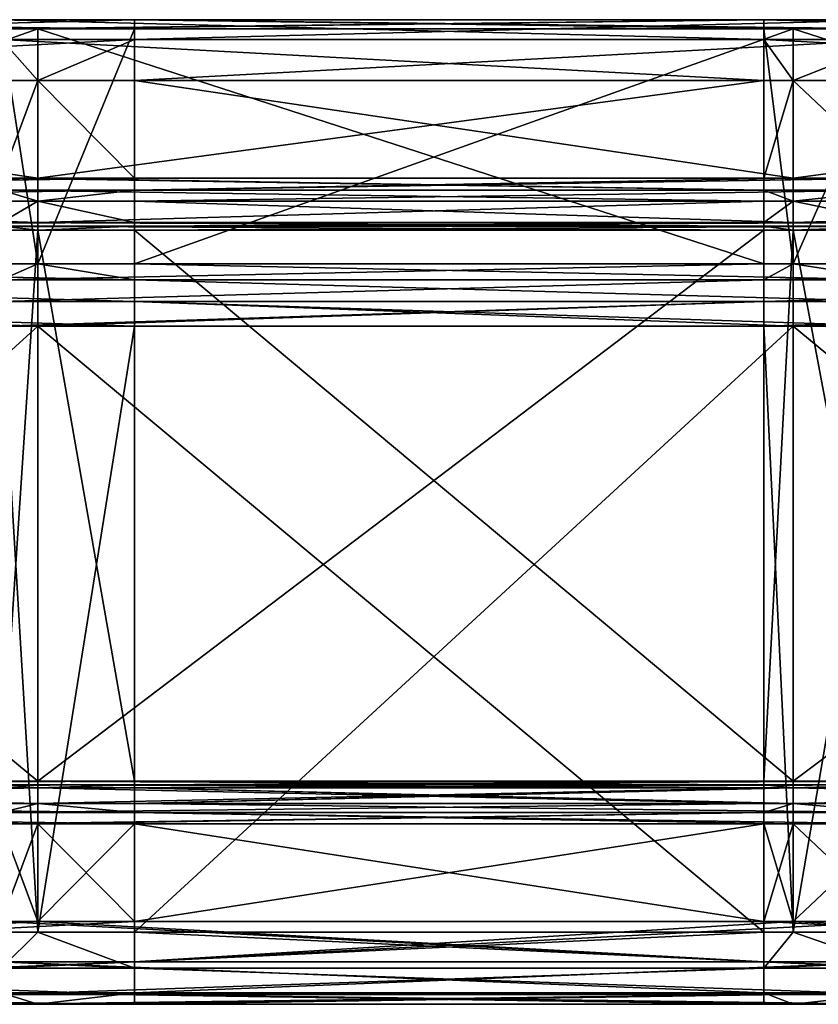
# Model space of a CAD drawing. Extents: x -1633 to 62, y -535 to 375.
# Tile 141 of 256: x -369 to -291, y -524 to -428. Entities that reach past the tile are written whole.
import ezdxf

# ---------------------------------------------------------------- set-up
doc = ezdxf.new("R2010")
doc.units = 0
doc.header["$LTSCALE"] = 33.374815
for name, color, linetype in [('376', 7, 'CONTINUOUS'), ('377', 7, 'CONTINUOUS'), ('378', 7, 'CONTINUOUS'), ('379', 7, 'CONTINUOUS'), ('380', 7, 'CONTINUOUS'), ('381', 7, 'CONTINUOUS'), ('382', 7, 'CONTINUOUS'), ('383', 7, 'CONTINUOUS'), ('384', 7, 'CONTINUOUS'), ('385', 7, 'CONTINUOUS'), ('386', 7, 'CONTINUOUS'), ('387', 7, 'CONTINUOUS'), ('388', 7, 'CONTINUOUS'), ('389', 7, 'CONTINUOUS'), ('390', 7, 'CONTINUOUS'), ('393', 7, 'CONTINUOUS'), ('394', 7, 'CONTINUOUS'), ('395', 7, 'CONTINUOUS'), ('396', 7, 'CONTINUOUS'), ('397', 7, 'CONTINUOUS'), ('398', 7, 'CONTINUOUS'), ('399', 7, 'CONTINUOUS'), ('400', 7, 'CONTINUOUS'), ('401', 7, 'CONTINUOUS'), ('402', 7, 'CONTINUOUS'), ('403', 7, 'CONTINUOUS'), ('404', 7, 'CONTINUOUS'), ('405', 7, 'CONTINUOUS'), ('406', 7, 'CONTINUOUS'), ('407', 7, 'CONTINUOUS')]:
    doc.layers.add(name, color=color, linetype=linetype)

msp = doc.modelspace()

# ---------------------------------------------------------------- linework, layer by layer
at = {"layer": '376', "color": 7, "linetype": 'CONTINUOUS'}
for points in [[(-370.782, -434.157, -218.527), (-367.222, -434.157, -218.527), (-370.782, -443.668, -219.957), (-370.782, -434.157, -218.527)], [(-370.782, -443.668, -219.957), (-367.222, -434.157, -218.527), (-367.222, -443.668, -219.957), (-370.782, -443.668, -219.957)], [(-367.222, -434.157, -218.527), (-296.611, -434.157, -218.527), (-367.222, -443.668, -219.957), (-367.222, -434.157, -218.527)], [(-367.222, -443.668, -219.957), (-296.611, -434.157, -218.527), (-296.611, -443.668, -219.957), (-367.222, -443.668, -219.957)], [(-296.611, -434.157, -218.527), (-293.778, -434.157, -218.527), (-296.611, -443.668, -219.957), (-296.611, -434.157, -218.527)], [(-296.611, -443.668, -219.957), (-293.778, -434.157, -218.527), (-293.778, -443.668, -219.957), (-296.611, -443.668, -219.957)], [(-293.778, -434.157, -218.527), (-222.44, -434.157, -218.527), (-293.778, -443.668, -219.957), (-293.778, -434.157, -218.527)], [(-293.778, -443.668, -219.957), (-222.44, -434.157, -218.527), (-222.44, -443.668, -219.957), (-293.778, -443.668, -219.957)], [(-367.222, -506.448, -229.396), (-370.782, -515.959, -230.825), (-432.018, -506.448, -229.396), (-367.222, -506.448, -229.396)], [(-367.222, -515.959, -230.825), (-370.782, -515.959, -230.825), (-367.222, -506.448, -229.396), (-367.222, -515.959, -230.825)], [(-296.611, -515.959, -230.825), (-367.222, -515.959, -230.825), (-357.847, -506.448, -229.396), (-296.611, -515.959, -230.825)], [(-357.847, -506.448, -229.396), (-367.222, -515.959, -230.825), (-367.222, -506.448, -229.396), (-357.847, -506.448, -229.396)], [(-293.778, -506.448, -229.396), (-296.611, -515.959, -230.825), (-357.847, -506.448, -229.396), (-293.778, -506.448, -229.396)], [(-293.778, -515.959, -230.825), (-296.611, -515.959, -230.825), (-293.778, -506.448, -229.396), (-293.778, -515.959, -230.825)], [(-222.44, -515.959, -230.825), (-293.778, -515.959, -230.825), (-283.676, -506.448, -229.396), (-222.44, -515.959, -230.825)], [(-283.676, -506.448, -229.396), (-293.778, -515.959, -230.825), (-293.778, -506.448, -229.396), (-283.676, -506.448, -229.396)]]:
    msp.add_3dface(points, dxfattribs=at)
at = {"layer": '377', "color": 7, "linetype": 'CONTINUOUS'}
for points in [[(-370.782, -452.001, -168.5), (-367.222, -452.001, -168.5), (-370.782, -429.136, -208.105), (-370.782, -452.001, -168.5)], [(-370.782, -429.136, -208.105), (-367.222, -452.001, -168.5), (-367.222, -429.136, -208.105), (-370.782, -429.136, -208.105)], [(-367.222, -452.001, -168.5), (-296.611, -452.001, -168.5), (-367.222, -429.136, -208.105), (-367.222, -452.001, -168.5)], [(-367.222, -429.136, -208.105), (-296.611, -452.001, -168.5), (-296.611, -429.136, -208.105), (-367.222, -429.136, -208.105)], [(-296.611, -452.001, -168.5), (-293.778, -452.001, -168.5), (-296.611, -429.136, -208.105), (-296.611, -452.001, -168.5)], [(-296.611, -429.136, -208.105), (-293.778, -452.001, -168.5), (-293.778, -429.136, -208.105), (-296.611, -429.136, -208.105)], [(-293.778, -452.001, -168.5), (-222.44, -452.001, -168.5), (-293.778, -429.136, -208.105), (-293.778, -452.001, -168.5)], [(-293.778, -429.136, -208.105), (-222.44, -452.001, -168.5), (-222.44, -429.136, -208.105), (-293.778, -429.136, -208.105)]]:
    msp.add_3dface(points, dxfattribs=at)
at = {"layer": '378', "color": 7, "linetype": 'CONTINUOUS'}
for points in [[(-370.782, -517, -165), (-367.222, -517, -165), (-370.782, -458.064, -165), (-370.782, -517, -165)], [(-370.782, -458.064, -165), (-367.222, -517, -165), (-367.222, -458.064, -165), (-370.782, -458.064, -165)], [(-367.222, -517, -165), (-296.611, -517, -165), (-367.222, -458.064, -165), (-367.222, -517, -165)], [(-367.222, -458.064, -165), (-296.611, -517, -165), (-296.611, -458.064, -165), (-367.222, -458.064, -165)], [(-296.611, -517, -165), (-293.778, -517, -165), (-296.611, -458.064, -165), (-296.611, -517, -165)], [(-296.611, -458.064, -165), (-293.778, -517, -165), (-293.778, -458.064, -165), (-296.611, -458.064, -165)], [(-293.778, -517, -165), (-222.44, -517, -165), (-293.778, -458.064, -165), (-293.778, -517, -165)], [(-293.778, -458.064, -165), (-222.44, -517, -165), (-222.44, -458.064, -165), (-293.778, -458.064, -165)]]:
    msp.add_3dface(points, dxfattribs=at)
at = {"layer": '379', "color": 7, "linetype": 'CONTINUOUS'}
for points in [[(-370.782, -524, -223.903), (-367.222, -524, -223.903), (-370.782, -524, -172), (-370.782, -524, -223.903)], [(-370.782, -524, -172), (-367.222, -524, -223.903), (-367.222, -524, -172), (-370.782, -524, -172)], [(-367.222, -524, -223.903), (-296.611, -524, -223.903), (-367.222, -524, -172), (-367.222, -524, -223.903)], [(-367.222, -524, -172), (-296.611, -524, -223.903), (-296.611, -524, -172), (-367.222, -524, -172)], [(-296.611, -524, -223.903), (-293.778, -524, -223.903), (-296.611, -524, -172), (-296.611, -524, -223.903)], [(-296.611, -524, -172), (-293.778, -524, -223.903), (-293.778, -524, -172), (-296.611, -524, -172)], [(-293.778, -524, -223.903), (-222.44, -524, -223.903), (-293.778, -524, -172), (-293.778, -524, -223.903)], [(-293.778, -524, -172), (-222.44, -524, -223.903), (-222.44, -524, -172), (-293.778, -524, -172)]]:
    msp.add_3dface(points, dxfattribs=at)
at = {"layer": '380', "color": 7, "linetype": 'CONTINUOUS'}
for points in [[(-367.222, -504.481, -228.211), (-432.018, -504.481, -228.211), (-367.222, -502.945, -226.131), (-367.222, -504.481, -228.211)], [(-367.222, -502.945, -226.131), (-432.018, -504.481, -228.211), (-370.782, -502.945, -226.131), (-367.222, -502.945, -226.131)], [(-357.847, -504.481, -228.211), (-367.222, -504.481, -228.211), (-296.611, -502.945, -226.131), (-357.847, -504.481, -228.211)], [(-296.611, -502.945, -226.131), (-367.222, -504.481, -228.211), (-367.222, -502.945, -226.131), (-296.611, -502.945, -226.131)], [(-293.778, -504.481, -228.211), (-357.847, -504.481, -228.211), (-293.778, -502.945, -226.131), (-293.778, -504.481, -228.211)], [(-293.778, -502.945, -226.131), (-357.847, -504.481, -228.211), (-296.611, -502.945, -226.131), (-293.778, -502.945, -226.131)], [(-283.676, -504.481, -228.211), (-293.778, -504.481, -228.211), (-222.44, -502.945, -226.131), (-283.676, -504.481, -228.211)], [(-222.44, -502.945, -226.131), (-293.778, -504.481, -228.211), (-293.778, -502.945, -226.131), (-222.44, -502.945, -226.131)]]:
    msp.add_3dface(points, dxfattribs=at)
at = {"layer": '381', "color": 7, "linetype": 'CONTINUOUS'}
for points in [[(-370.782, -445.897, -219.403), (-367.222, -445.897, -219.403), (-370.782, -447.977, -217.867), (-370.782, -445.897, -219.403)], [(-370.782, -447.977, -217.867), (-367.222, -445.897, -219.403), (-367.222, -447.977, -217.867), (-370.782, -447.977, -217.867)], [(-367.222, -445.897, -219.403), (-296.611, -445.897, -219.403), (-367.222, -447.977, -217.867), (-367.222, -445.897, -219.403)], [(-367.222, -447.977, -217.867), (-296.611, -445.897, -219.403), (-296.611, -447.977, -217.867), (-367.222, -447.977, -217.867)], [(-296.611, -445.897, -219.403), (-293.778, -445.897, -219.403), (-296.611, -447.977, -217.867), (-296.611, -445.897, -219.403)], [(-296.611, -447.977, -217.867), (-293.778, -445.897, -219.403), (-293.778, -447.977, -217.867), (-296.611, -447.977, -217.867)], [(-293.778, -445.897, -219.403), (-222.44, -445.897, -219.403), (-293.778, -447.977, -217.867), (-293.778, -445.897, -219.403)], [(-293.778, -447.977, -217.867), (-222.44, -445.897, -219.403), (-222.44, -447.977, -217.867), (-293.778, -447.977, -217.867)]]:
    msp.add_3dface(points, dxfattribs=at)
at = {"layer": '382', "color": 7, "linetype": 'CONTINUOUS'}
for points in [[(-370.782, -515.959, -230.825), (-367.222, -515.959, -230.825), (-296.611, -519.881, -230.283), (-370.782, -515.959, -230.825)], [(-370.782, -515.959, -230.825), (-296.611, -519.881, -230.283), (-370.782, -519.881, -230.283), (-370.782, -515.959, -230.825)], [(-367.222, -515.959, -230.825), (-296.611, -515.959, -230.825), (-296.611, -519.881, -230.283), (-367.222, -515.959, -230.825)], [(-296.611, -515.959, -230.825), (-293.778, -515.959, -230.825), (-222.44, -519.881, -230.283), (-296.611, -515.959, -230.825)], [(-296.611, -515.959, -230.825), (-222.44, -519.881, -230.283), (-296.611, -519.881, -230.283), (-296.611, -515.959, -230.825)], [(-293.778, -515.959, -230.825), (-222.44, -515.959, -230.825), (-222.44, -519.881, -230.283), (-293.778, -515.959, -230.825)], [(-296.611, -519.881, -230.283), (-296.611, -522.881, -227.7), (-370.782, -519.881, -230.283), (-296.611, -519.881, -230.283)], [(-370.782, -519.881, -230.283), (-296.611, -522.881, -227.7), (-370.782, -522.881, -227.7), (-370.782, -519.881, -230.283)], [(-222.44, -519.881, -230.283), (-222.44, -522.881, -227.7), (-296.611, -519.881, -230.283), (-222.44, -519.881, -230.283)], [(-296.611, -519.881, -230.283), (-222.44, -522.881, -227.7), (-296.611, -522.881, -227.7), (-296.611, -519.881, -230.283)], [(-296.611, -524, -223.903), (-367.222, -524, -223.903), (-370.782, -522.881, -227.7), (-296.611, -524, -223.903)], [(-296.611, -522.881, -227.7), (-296.611, -524, -223.903), (-370.782, -522.881, -227.7), (-296.611, -522.881, -227.7)], [(-367.222, -524, -223.903), (-370.782, -524, -223.903), (-370.782, -522.881, -227.7), (-367.222, -524, -223.903)], [(-222.44, -524, -223.903), (-293.778, -524, -223.903), (-296.611, -522.881, -227.7), (-222.44, -524, -223.903)], [(-222.44, -522.881, -227.7), (-222.44, -524, -223.903), (-296.611, -522.881, -227.7), (-222.44, -522.881, -227.7)], [(-293.778, -524, -223.903), (-296.611, -524, -223.903), (-296.611, -522.881, -227.7), (-293.778, -524, -223.903)]]:
    msp.add_3dface(points, dxfattribs=at)
at = {"layer": '383', "color": 7, "linetype": 'CONTINUOUS'}
for points in [[(-296.611, -517, -165), (-367.222, -517, -165), (-370.782, -520.5, -165.938), (-296.611, -517, -165)], [(-296.611, -520.5, -165.938), (-296.611, -517, -165), (-370.782, -520.5, -165.938), (-296.611, -520.5, -165.938)], [(-367.222, -517, -165), (-370.782, -517, -165), (-370.782, -520.5, -165.938), (-367.222, -517, -165)], [(-222.44, -517, -165), (-293.778, -517, -165), (-296.611, -520.5, -165.938), (-222.44, -517, -165)], [(-222.44, -520.5, -165.938), (-222.44, -517, -165), (-296.611, -520.5, -165.938), (-222.44, -520.5, -165.938)], [(-293.778, -517, -165), (-296.611, -517, -165), (-296.611, -520.5, -165.938), (-293.778, -517, -165)], [(-296.611, -523.062, -168.5), (-296.611, -520.5, -165.938), (-370.782, -523.062, -168.5), (-296.611, -523.062, -168.5)], [(-370.782, -523.062, -168.5), (-296.611, -520.5, -165.938), (-370.782, -520.5, -165.938), (-370.782, -523.062, -168.5)], [(-222.44, -523.062, -168.5), (-222.44, -520.5, -165.938), (-296.611, -523.062, -168.5), (-222.44, -523.062, -168.5)], [(-296.611, -523.062, -168.5), (-222.44, -520.5, -165.938), (-296.611, -520.5, -165.938), (-296.611, -523.062, -168.5)], [(-370.782, -524, -172), (-367.222, -524, -172), (-296.611, -523.062, -168.5), (-370.782, -524, -172)], [(-370.782, -524, -172), (-296.611, -523.062, -168.5), (-370.782, -523.062, -168.5), (-370.782, -524, -172)], [(-367.222, -524, -172), (-296.611, -524, -172), (-296.611, -523.062, -168.5), (-367.222, -524, -172)], [(-296.611, -524, -172), (-293.778, -524, -172), (-222.44, -523.062, -168.5), (-296.611, -524, -172)], [(-296.611, -524, -172), (-222.44, -523.062, -168.5), (-296.611, -523.062, -168.5), (-296.611, -524, -172)], [(-293.778, -524, -172), (-222.44, -524, -172), (-222.44, -523.062, -168.5), (-293.778, -524, -172)]]:
    msp.add_3dface(points, dxfattribs=at)
at = {"layer": '384', "color": 7, "linetype": 'CONTINUOUS'}
for points in [[(-370.782, -429.136, -208.105), (-367.222, -429.136, -208.105), (-296.611, -428.252, -212.476), (-370.782, -429.136, -208.105)], [(-370.782, -429.136, -208.105), (-296.611, -428.252, -212.476), (-370.782, -428.252, -212.476), (-370.782, -429.136, -208.105)], [(-296.611, -428.252, -212.476), (-296.611, -430.188, -216.494), (-370.782, -428.252, -212.476), (-296.611, -428.252, -212.476)], [(-370.782, -428.252, -212.476), (-296.611, -430.188, -216.494), (-370.782, -430.188, -216.494), (-370.782, -428.252, -212.476)], [(-367.222, -429.136, -208.105), (-296.611, -429.136, -208.105), (-296.611, -428.252, -212.476), (-367.222, -429.136, -208.105)], [(-296.611, -429.136, -208.105), (-293.778, -429.136, -208.105), (-222.44, -428.252, -212.476), (-296.611, -429.136, -208.105)], [(-296.611, -429.136, -208.105), (-222.44, -428.252, -212.476), (-296.611, -428.252, -212.476), (-296.611, -429.136, -208.105)], [(-222.44, -428.252, -212.476), (-222.44, -430.188, -216.494), (-296.611, -428.252, -212.476), (-222.44, -428.252, -212.476)], [(-296.611, -428.252, -212.476), (-222.44, -430.188, -216.494), (-296.611, -430.188, -216.494), (-296.611, -428.252, -212.476)], [(-293.778, -429.136, -208.105), (-222.44, -429.136, -208.105), (-222.44, -428.252, -212.476), (-293.778, -429.136, -208.105)], [(-296.611, -434.157, -218.527), (-367.222, -434.157, -218.527), (-370.782, -430.188, -216.494), (-296.611, -434.157, -218.527)], [(-296.611, -430.188, -216.494), (-296.611, -434.157, -218.527), (-370.782, -430.188, -216.494), (-296.611, -430.188, -216.494)], [(-367.222, -434.157, -218.527), (-370.782, -434.157, -218.527), (-370.782, -430.188, -216.494), (-367.222, -434.157, -218.527)], [(-222.44, -434.157, -218.527), (-293.778, -434.157, -218.527), (-296.611, -430.188, -216.494), (-222.44, -434.157, -218.527)], [(-222.44, -430.188, -216.494), (-222.44, -434.157, -218.527), (-296.611, -430.188, -216.494), (-222.44, -430.188, -216.494)], [(-293.778, -434.157, -218.527), (-296.611, -434.157, -218.527), (-296.611, -430.188, -216.494), (-293.778, -434.157, -218.527)]]:
    msp.add_3dface(points, dxfattribs=at)
at = {"layer": '385', "color": 7, "linetype": 'CONTINUOUS'}
for points in [[(-296.611, -452.001, -168.5), (-367.222, -452.001, -168.5), (-370.782, -453.564, -166.638), (-296.611, -452.001, -168.5)], [(-296.611, -453.564, -166.638), (-296.611, -452.001, -168.5), (-370.782, -453.564, -166.638), (-296.611, -453.564, -166.638)], [(-367.222, -452.001, -168.5), (-370.782, -452.001, -168.5), (-370.782, -453.564, -166.638), (-367.222, -452.001, -168.5)], [(-222.44, -452.001, -168.5), (-293.778, -452.001, -168.5), (-296.611, -453.564, -166.638), (-222.44, -452.001, -168.5)], [(-222.44, -453.564, -166.638), (-222.44, -452.001, -168.5), (-296.611, -453.564, -166.638), (-222.44, -453.564, -166.638)], [(-293.778, -452.001, -168.5), (-296.611, -452.001, -168.5), (-296.611, -453.564, -166.638), (-293.778, -452.001, -168.5)], [(-296.611, -455.67, -165.422), (-296.611, -453.564, -166.638), (-370.782, -455.67, -165.422), (-296.611, -455.67, -165.422)], [(-370.782, -455.67, -165.422), (-296.611, -453.564, -166.638), (-370.782, -453.564, -166.638), (-370.782, -455.67, -165.422)], [(-222.44, -455.67, -165.422), (-222.44, -453.564, -166.638), (-296.611, -455.67, -165.422), (-222.44, -455.67, -165.422)], [(-296.611, -455.67, -165.422), (-222.44, -453.564, -166.638), (-296.611, -453.564, -166.638), (-296.611, -455.67, -165.422)], [(-370.782, -458.064, -165), (-367.222, -458.064, -165), (-296.611, -455.67, -165.422), (-370.782, -458.064, -165)], [(-370.782, -458.064, -165), (-296.611, -455.67, -165.422), (-370.782, -455.67, -165.422), (-370.782, -458.064, -165)], [(-367.222, -458.064, -165), (-296.611, -458.064, -165), (-296.611, -455.67, -165.422), (-367.222, -458.064, -165)], [(-296.611, -458.064, -165), (-293.778, -458.064, -165), (-222.44, -455.67, -165.422), (-296.611, -458.064, -165)], [(-296.611, -458.064, -165), (-222.44, -455.67, -165.422), (-296.611, -455.67, -165.422), (-296.611, -458.064, -165)], [(-293.778, -458.064, -165), (-222.44, -458.064, -165), (-222.44, -455.67, -165.422), (-293.778, -458.064, -165)]]:
    msp.add_3dface(points, dxfattribs=at)
at = {"layer": '386', "color": 7, "linetype": 'CONTINUOUS'}
for points in [[(-432.018, -504.481, -228.211), (-367.222, -504.481, -228.211), (-357.847, -505.347, -228.999), (-432.018, -504.481, -228.211)], [(-432.018, -505.347, -228.999), (-432.018, -504.481, -228.211), (-357.847, -505.347, -228.999), (-432.018, -505.347, -228.999)], [(-367.222, -504.481, -228.211), (-357.847, -504.481, -228.211), (-357.847, -505.347, -228.999), (-367.222, -504.481, -228.211)], [(-357.847, -504.481, -228.211), (-293.778, -504.481, -228.211), (-283.676, -505.347, -228.999), (-357.847, -504.481, -228.211)], [(-357.847, -505.347, -228.999), (-357.847, -504.481, -228.211), (-283.676, -505.347, -228.999), (-357.847, -505.347, -228.999)], [(-293.778, -504.481, -228.211), (-283.676, -504.481, -228.211), (-283.676, -505.347, -228.999), (-293.778, -504.481, -228.211)], [(-357.847, -506.448, -229.396), (-367.222, -506.448, -229.396), (-432.018, -505.347, -228.999), (-357.847, -506.448, -229.396)], [(-357.847, -506.448, -229.396), (-432.018, -505.347, -228.999), (-357.847, -505.347, -228.999), (-357.847, -506.448, -229.396)], [(-367.222, -506.448, -229.396), (-432.018, -506.448, -229.396), (-432.018, -505.347, -228.999), (-367.222, -506.448, -229.396)], [(-283.676, -506.448, -229.396), (-293.778, -506.448, -229.396), (-357.847, -505.347, -228.999), (-283.676, -506.448, -229.396)], [(-283.676, -506.448, -229.396), (-357.847, -505.347, -228.999), (-283.676, -505.347, -228.999), (-283.676, -506.448, -229.396)], [(-293.778, -506.448, -229.396), (-357.847, -506.448, -229.396), (-357.847, -505.347, -228.999), (-293.778, -506.448, -229.396)]]:
    msp.add_3dface(points, dxfattribs=at)
at = {"layer": '387', "color": 7, "linetype": 'CONTINUOUS'}
for points in [[(-370.782, -443.668, -219.957), (-367.222, -443.668, -219.957), (-296.611, -444.838, -219.902), (-370.782, -443.668, -219.957)], [(-370.782, -443.668, -219.957), (-296.611, -444.838, -219.902), (-370.782, -444.838, -219.902), (-370.782, -443.668, -219.957)], [(-367.222, -443.668, -219.957), (-296.611, -443.668, -219.957), (-296.611, -444.838, -219.902), (-367.222, -443.668, -219.957)], [(-296.611, -443.668, -219.957), (-293.778, -443.668, -219.957), (-222.44, -444.838, -219.902), (-296.611, -443.668, -219.957)], [(-296.611, -443.668, -219.957), (-222.44, -444.838, -219.902), (-296.611, -444.838, -219.902), (-296.611, -443.668, -219.957)], [(-293.778, -443.668, -219.957), (-222.44, -443.668, -219.957), (-222.44, -444.838, -219.902), (-293.778, -443.668, -219.957)], [(-296.611, -445.897, -219.403), (-367.222, -445.897, -219.403), (-370.782, -444.838, -219.902), (-296.611, -445.897, -219.403)], [(-296.611, -444.838, -219.902), (-296.611, -445.897, -219.403), (-370.782, -444.838, -219.902), (-296.611, -444.838, -219.902)], [(-367.222, -445.897, -219.403), (-370.782, -445.897, -219.403), (-370.782, -444.838, -219.902), (-367.222, -445.897, -219.403)], [(-222.44, -445.897, -219.403), (-293.778, -445.897, -219.403), (-296.611, -444.838, -219.902), (-222.44, -445.897, -219.403)], [(-222.44, -444.838, -219.902), (-222.44, -445.897, -219.403), (-296.611, -444.838, -219.902), (-222.44, -444.838, -219.902)], [(-293.778, -445.897, -219.403), (-296.611, -445.897, -219.403), (-296.611, -444.838, -219.902), (-293.778, -445.897, -219.403)]]:
    msp.add_3dface(points, dxfattribs=at)
at = {"layer": '388', "color": 7, "linetype": 'CONTINUOUS'}
for points in [[(-370.782, -448.719, -217.683), (-367.222, -448.719, -217.683), (-370.782, -502.289, -225.737), (-370.782, -448.719, -217.683)], [(-370.782, -502.289, -225.737), (-367.222, -448.719, -217.683), (-367.222, -502.289, -225.737), (-370.782, -502.289, -225.737)], [(-367.222, -448.719, -217.683), (-296.611, -448.719, -217.683), (-367.222, -502.289, -225.737), (-367.222, -448.719, -217.683)], [(-367.222, -502.289, -225.737), (-296.611, -448.719, -217.683), (-296.611, -502.289, -225.737), (-367.222, -502.289, -225.737)], [(-296.611, -448.719, -217.683), (-293.778, -448.719, -217.683), (-296.611, -502.289, -225.737), (-296.611, -448.719, -217.683)], [(-296.611, -502.289, -225.737), (-293.778, -448.719, -217.683), (-293.778, -502.289, -225.737), (-296.611, -502.289, -225.737)], [(-293.778, -448.719, -217.683), (-222.44, -448.719, -217.683), (-293.778, -502.289, -225.737), (-293.778, -448.719, -217.683)], [(-293.778, -502.289, -225.737), (-222.44, -448.719, -217.683), (-222.44, -502.289, -225.737), (-293.778, -502.289, -225.737)]]:
    msp.add_3dface(points, dxfattribs=at)
at = {"layer": '389', "color": 7, "linetype": 'CONTINUOUS'}
for points in [[(-370.782, -502.289, -225.737), (-367.222, -502.289, -225.737), (-296.611, -502.656, -225.869), (-370.782, -502.289, -225.737)], [(-370.782, -502.289, -225.737), (-296.611, -502.656, -225.869), (-370.782, -502.656, -225.869), (-370.782, -502.289, -225.737)], [(-296.611, -502.945, -226.131), (-367.222, -502.945, -226.131), (-370.782, -502.656, -225.869), (-296.611, -502.945, -226.131)], [(-296.611, -502.656, -225.869), (-296.611, -502.945, -226.131), (-370.782, -502.656, -225.869), (-296.611, -502.656, -225.869)], [(-367.222, -502.945, -226.131), (-370.782, -502.945, -226.131), (-370.782, -502.656, -225.869), (-367.222, -502.945, -226.131)], [(-367.222, -502.289, -225.737), (-296.611, -502.289, -225.737), (-296.611, -502.656, -225.869), (-367.222, -502.289, -225.737)], [(-296.611, -502.289, -225.737), (-293.778, -502.289, -225.737), (-222.44, -502.656, -225.869), (-296.611, -502.289, -225.737)], [(-296.611, -502.289, -225.737), (-222.44, -502.656, -225.869), (-296.611, -502.656, -225.869), (-296.611, -502.289, -225.737)], [(-222.44, -502.945, -226.131), (-293.778, -502.945, -226.131), (-296.611, -502.656, -225.869), (-222.44, -502.945, -226.131)], [(-222.44, -502.656, -225.869), (-222.44, -502.945, -226.131), (-296.611, -502.656, -225.869), (-222.44, -502.656, -225.869)], [(-293.778, -502.945, -226.131), (-296.611, -502.945, -226.131), (-296.611, -502.656, -225.869), (-293.778, -502.945, -226.131)], [(-293.778, -502.289, -225.737), (-222.44, -502.289, -225.737), (-222.44, -502.656, -225.869), (-293.778, -502.289, -225.737)]]:
    msp.add_3dface(points, dxfattribs=at)
at = {"layer": '390', "color": 7, "linetype": 'CONTINUOUS'}
for points in [[(-370.782, -447.977, -217.867), (-367.222, -447.977, -217.867), (-296.611, -448.33, -217.701), (-370.782, -447.977, -217.867)], [(-370.782, -447.977, -217.867), (-296.611, -448.33, -217.701), (-370.782, -448.33, -217.701), (-370.782, -447.977, -217.867)], [(-367.222, -447.977, -217.867), (-296.611, -447.977, -217.867), (-296.611, -448.33, -217.701), (-367.222, -447.977, -217.867)], [(-296.611, -447.977, -217.867), (-293.778, -447.977, -217.867), (-222.44, -448.33, -217.701), (-296.611, -447.977, -217.867)], [(-296.611, -447.977, -217.867), (-222.44, -448.33, -217.701), (-296.611, -448.33, -217.701), (-296.611, -447.977, -217.867)], [(-293.778, -447.977, -217.867), (-222.44, -447.977, -217.867), (-222.44, -448.33, -217.701), (-293.778, -447.977, -217.867)], [(-296.611, -448.719, -217.683), (-367.222, -448.719, -217.683), (-370.782, -448.33, -217.701), (-296.611, -448.719, -217.683)], [(-296.611, -448.33, -217.701), (-296.611, -448.719, -217.683), (-370.782, -448.33, -217.701), (-296.611, -448.33, -217.701)], [(-367.222, -448.719, -217.683), (-370.782, -448.719, -217.683), (-370.782, -448.33, -217.701), (-367.222, -448.719, -217.683)], [(-222.44, -448.719, -217.683), (-293.778, -448.719, -217.683), (-296.611, -448.33, -217.701), (-222.44, -448.719, -217.683)], [(-222.44, -448.33, -217.701), (-222.44, -448.719, -217.683), (-296.611, -448.33, -217.701), (-222.44, -448.33, -217.701)], [(-293.778, -448.719, -217.683), (-296.611, -448.719, -217.683), (-296.611, -448.33, -217.701), (-293.778, -448.719, -217.683)]]:
    msp.add_3dface(points, dxfattribs=at)
at = {"layer": '393', "color": 7, "linetype": 'CONTINUOUS'}
for points in [[(-367.222, -434.157, 218.527), (-432.018, -434.157, 218.527), (-367.222, -443.668, 219.957), (-367.222, -434.157, 218.527)], [(-367.222, -443.668, 219.957), (-432.018, -434.157, 218.527), (-432.018, -443.668, 219.957), (-367.222, -443.668, 219.957)], [(-357.847, -434.157, 218.527), (-367.222, -434.157, 218.527), (-357.847, -443.668, 219.957), (-357.847, -434.157, 218.527)], [(-357.847, -443.668, 219.957), (-367.222, -434.157, 218.527), (-367.222, -443.668, 219.957), (-357.847, -443.668, 219.957)], [(-293.778, -434.157, 218.527), (-357.847, -434.157, 218.527), (-293.778, -443.668, 219.957), (-293.778, -434.157, 218.527)], [(-293.778, -443.668, 219.957), (-357.847, -434.157, 218.527), (-357.847, -443.668, 219.957), (-293.778, -443.668, 219.957)], [(-283.676, -434.157, 218.527), (-293.778, -434.157, 218.527), (-283.676, -443.668, 219.957), (-283.676, -434.157, 218.527)], [(-283.676, -443.668, 219.957), (-293.778, -434.157, 218.527), (-293.778, -443.668, 219.957), (-283.676, -443.668, 219.957)], [(-432.018, -515.959, 230.825), (-367.222, -515.959, 230.825), (-370.782, -506.448, 229.396), (-432.018, -515.959, 230.825)], [(-370.782, -506.448, 229.396), (-367.222, -515.959, 230.825), (-367.222, -506.448, 229.396), (-370.782, -506.448, 229.396)], [(-367.222, -515.959, 230.825), (-357.847, -515.959, 230.825), (-367.222, -506.448, 229.396), (-367.222, -515.959, 230.825)], [(-367.222, -506.448, 229.396), (-357.847, -515.959, 230.825), (-296.611, -506.448, 229.396), (-367.222, -506.448, 229.396)], [(-357.847, -515.959, 230.825), (-293.778, -515.959, 230.825), (-296.611, -506.448, 229.396), (-357.847, -515.959, 230.825)], [(-296.611, -506.448, 229.396), (-293.778, -515.959, 230.825), (-293.778, -506.448, 229.396), (-296.611, -506.448, 229.396)], [(-293.778, -515.959, 230.825), (-283.676, -515.959, 230.825), (-293.778, -506.448, 229.396), (-293.778, -515.959, 230.825)], [(-293.778, -506.448, 229.396), (-283.676, -515.959, 230.825), (-222.44, -506.448, 229.396), (-293.778, -506.448, 229.396)]]:
    msp.add_3dface(points, dxfattribs=at)
at = {"layer": '394', "color": 7, "linetype": 'CONTINUOUS'}
for points in [[(-367.222, -452.001, 168.5), (-432.018, -452.001, 168.5), (-367.222, -429.136, 208.105), (-367.222, -452.001, 168.5)], [(-367.222, -429.136, 208.105), (-432.018, -452.001, 168.5), (-432.018, -429.136, 208.105), (-367.222, -429.136, 208.105)], [(-357.847, -452.001, 168.5), (-367.222, -452.001, 168.5), (-357.847, -429.136, 208.105), (-357.847, -452.001, 168.5)], [(-357.847, -429.136, 208.105), (-367.222, -452.001, 168.5), (-367.222, -429.136, 208.105), (-357.847, -429.136, 208.105)], [(-293.778, -452.001, 168.5), (-357.847, -452.001, 168.5), (-293.778, -429.136, 208.105), (-293.778, -452.001, 168.5)], [(-293.778, -429.136, 208.105), (-357.847, -452.001, 168.5), (-357.847, -429.136, 208.105), (-293.778, -429.136, 208.105)], [(-283.676, -452.001, 168.5), (-293.778, -452.001, 168.5), (-283.676, -429.136, 208.105), (-283.676, -452.001, 168.5)], [(-283.676, -429.136, 208.105), (-293.778, -452.001, 168.5), (-293.778, -429.136, 208.105), (-283.676, -429.136, 208.105)]]:
    msp.add_3dface(points, dxfattribs=at)
at = {"layer": '395', "color": 7, "linetype": 'CONTINUOUS'}
for points in [[(-367.222, -517, 165), (-432.018, -517, 165), (-367.222, -458.064, 165), (-367.222, -517, 165)], [(-367.222, -458.064, 165), (-432.018, -517, 165), (-432.018, -458.064, 165), (-367.222, -458.064, 165)], [(-357.847, -517, 165), (-367.222, -517, 165), (-357.847, -458.064, 165), (-357.847, -517, 165)], [(-357.847, -458.064, 165), (-367.222, -517, 165), (-367.222, -458.064, 165), (-357.847, -458.064, 165)], [(-293.778, -517, 165), (-357.847, -517, 165), (-293.778, -458.064, 165), (-293.778, -517, 165)], [(-293.778, -458.064, 165), (-357.847, -517, 165), (-357.847, -458.064, 165), (-293.778, -458.064, 165)], [(-283.676, -517, 165), (-293.778, -517, 165), (-283.676, -458.064, 165), (-283.676, -517, 165)], [(-283.676, -458.064, 165), (-293.778, -517, 165), (-293.778, -458.064, 165), (-283.676, -458.064, 165)]]:
    msp.add_3dface(points, dxfattribs=at)
at = {"layer": '396', "color": 7, "linetype": 'CONTINUOUS'}
for points in [[(-367.222, -524, 223.903), (-432.018, -524, 223.903), (-367.222, -524, 172), (-367.222, -524, 223.903)], [(-367.222, -524, 172), (-432.018, -524, 223.903), (-432.018, -524, 172), (-367.222, -524, 172)], [(-357.847, -524, 223.903), (-367.222, -524, 223.903), (-357.847, -524, 172), (-357.847, -524, 223.903)], [(-357.847, -524, 172), (-367.222, -524, 223.903), (-367.222, -524, 172), (-357.847, -524, 172)], [(-293.778, -524, 223.903), (-357.847, -524, 223.903), (-293.778, -524, 172), (-293.778, -524, 223.903)], [(-293.778, -524, 172), (-357.847, -524, 223.903), (-357.847, -524, 172), (-293.778, -524, 172)], [(-283.676, -524, 223.903), (-293.778, -524, 223.903), (-283.676, -524, 172), (-283.676, -524, 223.903)], [(-283.676, -524, 172), (-293.778, -524, 223.903), (-293.778, -524, 172), (-283.676, -524, 172)]]:
    msp.add_3dface(points, dxfattribs=at)
at = {"layer": '397', "color": 7, "linetype": 'CONTINUOUS'}
for points in [[(-370.782, -504.481, 228.211), (-367.222, -504.481, 228.211), (-432.018, -502.945, 226.131), (-370.782, -504.481, 228.211)], [(-432.018, -502.945, 226.131), (-367.222, -504.481, 228.211), (-367.222, -502.945, 226.131), (-432.018, -502.945, 226.131)], [(-367.222, -504.481, 228.211), (-296.611, -504.481, 228.211), (-367.222, -502.945, 226.131), (-367.222, -504.481, 228.211)], [(-367.222, -502.945, 226.131), (-296.611, -504.481, 228.211), (-357.847, -502.945, 226.131), (-367.222, -502.945, 226.131)], [(-296.611, -504.481, 228.211), (-293.778, -504.481, 228.211), (-357.847, -502.945, 226.131), (-296.611, -504.481, 228.211)], [(-357.847, -502.945, 226.131), (-293.778, -504.481, 228.211), (-293.778, -502.945, 226.131), (-357.847, -502.945, 226.131)], [(-293.778, -504.481, 228.211), (-222.44, -504.481, 228.211), (-293.778, -502.945, 226.131), (-293.778, -504.481, 228.211)], [(-293.778, -502.945, 226.131), (-222.44, -504.481, 228.211), (-283.676, -502.945, 226.131), (-293.778, -502.945, 226.131)]]:
    msp.add_3dface(points, dxfattribs=at)
at = {"layer": '398', "color": 7, "linetype": 'CONTINUOUS'}
for points in [[(-367.222, -445.897, 219.403), (-432.018, -445.897, 219.403), (-367.222, -447.977, 217.867), (-367.222, -445.897, 219.403)], [(-367.222, -447.977, 217.867), (-432.018, -445.897, 219.403), (-432.018, -447.977, 217.867), (-367.222, -447.977, 217.867)], [(-357.847, -445.897, 219.403), (-367.222, -445.897, 219.403), (-357.847, -447.977, 217.867), (-357.847, -445.897, 219.403)], [(-357.847, -447.977, 217.867), (-367.222, -445.897, 219.403), (-367.222, -447.977, 217.867), (-357.847, -447.977, 217.867)], [(-293.778, -445.897, 219.403), (-357.847, -445.897, 219.403), (-293.778, -447.977, 217.867), (-293.778, -445.897, 219.403)], [(-293.778, -447.977, 217.867), (-357.847, -445.897, 219.403), (-357.847, -447.977, 217.867), (-293.778, -447.977, 217.867)], [(-283.676, -445.897, 219.403), (-293.778, -445.897, 219.403), (-283.676, -447.977, 217.867), (-283.676, -445.897, 219.403)], [(-283.676, -447.977, 217.867), (-293.778, -445.897, 219.403), (-293.778, -447.977, 217.867), (-283.676, -447.977, 217.867)]]:
    msp.add_3dface(points, dxfattribs=at)
at = {"layer": '399', "color": 7, "linetype": 'CONTINUOUS'}
for points in [[(-357.847, -515.959, 230.825), (-367.222, -515.959, 230.825), (-432.018, -519.881, 230.283), (-357.847, -515.959, 230.825)], [(-357.847, -515.959, 230.825), (-432.018, -519.881, 230.283), (-357.847, -519.881, 230.283), (-357.847, -515.959, 230.825)], [(-367.222, -515.959, 230.825), (-432.018, -515.959, 230.825), (-432.018, -519.881, 230.283), (-367.222, -515.959, 230.825)], [(-283.676, -515.959, 230.825), (-293.778, -515.959, 230.825), (-357.847, -519.881, 230.283), (-283.676, -515.959, 230.825)], [(-283.676, -515.959, 230.825), (-357.847, -519.881, 230.283), (-283.676, -519.881, 230.283), (-283.676, -515.959, 230.825)], [(-293.778, -515.959, 230.825), (-357.847, -515.959, 230.825), (-357.847, -519.881, 230.283), (-293.778, -515.959, 230.825)], [(-432.018, -519.881, 230.283), (-432.018, -522.881, 227.7), (-357.847, -519.881, 230.283), (-432.018, -519.881, 230.283)], [(-357.847, -519.881, 230.283), (-432.018, -522.881, 227.7), (-357.847, -522.881, 227.7), (-357.847, -519.881, 230.283)], [(-357.847, -519.881, 230.283), (-357.847, -522.881, 227.7), (-283.676, -519.881, 230.283), (-357.847, -519.881, 230.283)], [(-283.676, -519.881, 230.283), (-357.847, -522.881, 227.7), (-283.676, -522.881, 227.7), (-283.676, -519.881, 230.283)], [(-432.018, -524, 223.903), (-367.222, -524, 223.903), (-357.847, -522.881, 227.7), (-432.018, -524, 223.903)], [(-432.018, -522.881, 227.7), (-432.018, -524, 223.903), (-357.847, -522.881, 227.7), (-432.018, -522.881, 227.7)], [(-367.222, -524, 223.903), (-357.847, -524, 223.903), (-357.847, -522.881, 227.7), (-367.222, -524, 223.903)], [(-357.847, -524, 223.903), (-293.778, -524, 223.903), (-283.676, -522.881, 227.7), (-357.847, -524, 223.903)], [(-357.847, -522.881, 227.7), (-357.847, -524, 223.903), (-283.676, -522.881, 227.7), (-357.847, -522.881, 227.7)], [(-293.778, -524, 223.903), (-283.676, -524, 223.903), (-283.676, -522.881, 227.7), (-293.778, -524, 223.903)]]:
    msp.add_3dface(points, dxfattribs=at)
at = {"layer": '400', "color": 7, "linetype": 'CONTINUOUS'}
for points in [[(-432.018, -517, 165), (-367.222, -517, 165), (-357.847, -520.5, 165.938), (-432.018, -517, 165)], [(-432.018, -520.5, 165.938), (-432.018, -517, 165), (-357.847, -520.5, 165.938), (-432.018, -520.5, 165.938)], [(-367.222, -517, 165), (-357.847, -517, 165), (-357.847, -520.5, 165.938), (-367.222, -517, 165)], [(-357.847, -517, 165), (-293.778, -517, 165), (-283.676, -520.5, 165.938), (-357.847, -517, 165)], [(-357.847, -520.5, 165.938), (-357.847, -517, 165), (-283.676, -520.5, 165.938), (-357.847, -520.5, 165.938)], [(-293.778, -517, 165), (-283.676, -517, 165), (-283.676, -520.5, 165.938), (-293.778, -517, 165)], [(-432.018, -523.062, 168.5), (-432.018, -520.5, 165.938), (-357.847, -523.062, 168.5), (-432.018, -523.062, 168.5)], [(-357.847, -523.062, 168.5), (-432.018, -520.5, 165.938), (-357.847, -520.5, 165.938), (-357.847, -523.062, 168.5)], [(-357.847, -523.062, 168.5), (-357.847, -520.5, 165.938), (-283.676, -523.062, 168.5), (-357.847, -523.062, 168.5)], [(-283.676, -523.062, 168.5), (-357.847, -520.5, 165.938), (-283.676, -520.5, 165.938), (-283.676, -523.062, 168.5)], [(-357.847, -524, 172), (-367.222, -524, 172), (-432.018, -523.062, 168.5), (-357.847, -524, 172)], [(-357.847, -524, 172), (-432.018, -523.062, 168.5), (-357.847, -523.062, 168.5), (-357.847, -524, 172)], [(-367.222, -524, 172), (-432.018, -524, 172), (-432.018, -523.062, 168.5), (-367.222, -524, 172)], [(-283.676, -524, 172), (-293.778, -524, 172), (-357.847, -523.062, 168.5), (-283.676, -524, 172)], [(-283.676, -524, 172), (-357.847, -523.062, 168.5), (-283.676, -523.062, 168.5), (-283.676, -524, 172)], [(-293.778, -524, 172), (-357.847, -524, 172), (-357.847, -523.062, 168.5), (-293.778, -524, 172)]]:
    msp.add_3dface(points, dxfattribs=at)
at = {"layer": '401', "color": 7, "linetype": 'CONTINUOUS'}
for points in [[(-357.847, -429.136, 208.105), (-367.222, -429.136, 208.105), (-432.018, -428.252, 212.476), (-357.847, -429.136, 208.105)], [(-357.847, -429.136, 208.105), (-432.018, -428.252, 212.476), (-357.847, -428.252, 212.476), (-357.847, -429.136, 208.105)], [(-367.222, -429.136, 208.105), (-432.018, -429.136, 208.105), (-432.018, -428.252, 212.476), (-367.222, -429.136, 208.105)], [(-432.018, -428.252, 212.476), (-432.018, -430.188, 216.494), (-357.847, -428.252, 212.476), (-432.018, -428.252, 212.476)], [(-357.847, -428.252, 212.476), (-432.018, -430.188, 216.494), (-357.847, -430.188, 216.494), (-357.847, -428.252, 212.476)], [(-283.676, -429.136, 208.105), (-293.778, -429.136, 208.105), (-357.847, -428.252, 212.476), (-283.676, -429.136, 208.105)], [(-283.676, -429.136, 208.105), (-357.847, -428.252, 212.476), (-283.676, -428.252, 212.476), (-283.676, -429.136, 208.105)], [(-293.778, -429.136, 208.105), (-357.847, -429.136, 208.105), (-357.847, -428.252, 212.476), (-293.778, -429.136, 208.105)], [(-357.847, -428.252, 212.476), (-357.847, -430.188, 216.494), (-283.676, -428.252, 212.476), (-357.847, -428.252, 212.476)], [(-283.676, -428.252, 212.476), (-357.847, -430.188, 216.494), (-283.676, -430.188, 216.494), (-283.676, -428.252, 212.476)], [(-432.018, -434.157, 218.527), (-367.222, -434.157, 218.527), (-357.847, -430.188, 216.494), (-432.018, -434.157, 218.527)], [(-432.018, -430.188, 216.494), (-432.018, -434.157, 218.527), (-357.847, -430.188, 216.494), (-432.018, -430.188, 216.494)], [(-367.222, -434.157, 218.527), (-357.847, -434.157, 218.527), (-357.847, -430.188, 216.494), (-367.222, -434.157, 218.527)], [(-357.847, -434.157, 218.527), (-293.778, -434.157, 218.527), (-283.676, -430.188, 216.494), (-357.847, -434.157, 218.527)], [(-357.847, -430.188, 216.494), (-357.847, -434.157, 218.527), (-283.676, -430.188, 216.494), (-357.847, -430.188, 216.494)], [(-293.778, -434.157, 218.527), (-283.676, -434.157, 218.527), (-283.676, -430.188, 216.494), (-293.778, -434.157, 218.527)]]:
    msp.add_3dface(points, dxfattribs=at)
at = {"layer": '402', "color": 7, "linetype": 'CONTINUOUS'}
for points in [[(-432.018, -452.001, 168.5), (-367.222, -452.001, 168.5), (-357.847, -453.564, 166.638), (-432.018, -452.001, 168.5)], [(-432.018, -453.564, 166.638), (-432.018, -452.001, 168.5), (-357.847, -453.564, 166.638), (-432.018, -453.564, 166.638)], [(-367.222, -452.001, 168.5), (-357.847, -452.001, 168.5), (-357.847, -453.564, 166.638), (-367.222, -452.001, 168.5)], [(-357.847, -452.001, 168.5), (-293.778, -452.001, 168.5), (-283.676, -453.564, 166.638), (-357.847, -452.001, 168.5)], [(-357.847, -453.564, 166.638), (-357.847, -452.001, 168.5), (-283.676, -453.564, 166.638), (-357.847, -453.564, 166.638)], [(-293.778, -452.001, 168.5), (-283.676, -452.001, 168.5), (-283.676, -453.564, 166.638), (-293.778, -452.001, 168.5)], [(-432.018, -455.67, 165.422), (-432.018, -453.564, 166.638), (-357.847, -455.67, 165.422), (-432.018, -455.67, 165.422)], [(-357.847, -455.67, 165.422), (-432.018, -453.564, 166.638), (-357.847, -453.564, 166.638), (-357.847, -455.67, 165.422)], [(-357.847, -455.67, 165.422), (-357.847, -453.564, 166.638), (-283.676, -455.67, 165.422), (-357.847, -455.67, 165.422)], [(-283.676, -455.67, 165.422), (-357.847, -453.564, 166.638), (-283.676, -453.564, 166.638), (-283.676, -455.67, 165.422)], [(-357.847, -458.064, 165), (-367.222, -458.064, 165), (-432.018, -455.67, 165.422), (-357.847, -458.064, 165)], [(-357.847, -458.064, 165), (-432.018, -455.67, 165.422), (-357.847, -455.67, 165.422), (-357.847, -458.064, 165)], [(-367.222, -458.064, 165), (-432.018, -458.064, 165), (-432.018, -455.67, 165.422), (-367.222, -458.064, 165)], [(-283.676, -458.064, 165), (-293.778, -458.064, 165), (-357.847, -455.67, 165.422), (-283.676, -458.064, 165)], [(-283.676, -458.064, 165), (-357.847, -455.67, 165.422), (-283.676, -455.67, 165.422), (-283.676, -458.064, 165)], [(-293.778, -458.064, 165), (-357.847, -458.064, 165), (-357.847, -455.67, 165.422), (-293.778, -458.064, 165)]]:
    msp.add_3dface(points, dxfattribs=at)
at = {"layer": '403', "color": 7, "linetype": 'CONTINUOUS'}
for points in [[(-296.611, -504.481, 228.211), (-367.222, -504.481, 228.211), (-370.782, -505.347, 228.999), (-296.611, -504.481, 228.211)], [(-296.611, -505.347, 228.999), (-296.611, -504.481, 228.211), (-370.782, -505.347, 228.999), (-296.611, -505.347, 228.999)], [(-367.222, -504.481, 228.211), (-370.782, -504.481, 228.211), (-370.782, -505.347, 228.999), (-367.222, -504.481, 228.211)], [(-222.44, -504.481, 228.211), (-293.778, -504.481, 228.211), (-296.611, -505.347, 228.999), (-222.44, -504.481, 228.211)], [(-222.44, -505.347, 228.999), (-222.44, -504.481, 228.211), (-296.611, -505.347, 228.999), (-222.44, -505.347, 228.999)], [(-293.778, -504.481, 228.211), (-296.611, -504.481, 228.211), (-296.611, -505.347, 228.999), (-293.778, -504.481, 228.211)], [(-370.782, -506.448, 229.396), (-367.222, -506.448, 229.396), (-296.611, -505.347, 228.999), (-370.782, -506.448, 229.396)], [(-370.782, -506.448, 229.396), (-296.611, -505.347, 228.999), (-370.782, -505.347, 228.999), (-370.782, -506.448, 229.396)], [(-367.222, -506.448, 229.396), (-296.611, -506.448, 229.396), (-296.611, -505.347, 228.999), (-367.222, -506.448, 229.396)], [(-296.611, -506.448, 229.396), (-293.778, -506.448, 229.396), (-222.44, -505.347, 228.999), (-296.611, -506.448, 229.396)], [(-296.611, -506.448, 229.396), (-222.44, -505.347, 228.999), (-296.611, -505.347, 228.999), (-296.611, -506.448, 229.396)], [(-293.778, -506.448, 229.396), (-222.44, -506.448, 229.396), (-222.44, -505.347, 228.999), (-293.778, -506.448, 229.396)]]:
    msp.add_3dface(points, dxfattribs=at)
at = {"layer": '404', "color": 7, "linetype": 'CONTINUOUS'}
for points in [[(-357.847, -443.668, 219.957), (-367.222, -443.668, 219.957), (-432.018, -444.838, 219.902), (-357.847, -443.668, 219.957)], [(-357.847, -443.668, 219.957), (-432.018, -444.838, 219.902), (-357.847, -444.838, 219.902), (-357.847, -443.668, 219.957)], [(-367.222, -443.668, 219.957), (-432.018, -443.668, 219.957), (-432.018, -444.838, 219.902), (-367.222, -443.668, 219.957)], [(-283.676, -443.668, 219.957), (-293.778, -443.668, 219.957), (-357.847, -444.838, 219.902), (-283.676, -443.668, 219.957)], [(-283.676, -443.668, 219.957), (-357.847, -444.838, 219.902), (-283.676, -444.838, 219.902), (-283.676, -443.668, 219.957)], [(-293.778, -443.668, 219.957), (-357.847, -443.668, 219.957), (-357.847, -444.838, 219.902), (-293.778, -443.668, 219.957)], [(-432.018, -445.897, 219.403), (-367.222, -445.897, 219.403), (-357.847, -444.838, 219.902), (-432.018, -445.897, 219.403)], [(-432.018, -444.838, 219.902), (-432.018, -445.897, 219.403), (-357.847, -444.838, 219.902), (-432.018, -444.838, 219.902)], [(-367.222, -445.897, 219.403), (-357.847, -445.897, 219.403), (-357.847, -444.838, 219.902), (-367.222, -445.897, 219.403)], [(-357.847, -445.897, 219.403), (-293.778, -445.897, 219.403), (-283.676, -444.838, 219.902), (-357.847, -445.897, 219.403)], [(-357.847, -444.838, 219.902), (-357.847, -445.897, 219.403), (-283.676, -444.838, 219.902), (-357.847, -444.838, 219.902)], [(-293.778, -445.897, 219.403), (-283.676, -445.897, 219.403), (-283.676, -444.838, 219.902), (-293.778, -445.897, 219.403)]]:
    msp.add_3dface(points, dxfattribs=at)
at = {"layer": '405', "color": 7, "linetype": 'CONTINUOUS'}
for points in [[(-367.222, -448.719, 217.683), (-432.018, -448.719, 217.683), (-367.222, -502.289, 225.737), (-367.222, -448.719, 217.683)], [(-367.222, -502.289, 225.737), (-432.018, -448.719, 217.683), (-432.018, -502.289, 225.737), (-367.222, -502.289, 225.737)], [(-357.847, -448.719, 217.683), (-367.222, -448.719, 217.683), (-357.847, -502.289, 225.737), (-357.847, -448.719, 217.683)], [(-357.847, -502.289, 225.737), (-367.222, -448.719, 217.683), (-367.222, -502.289, 225.737), (-357.847, -502.289, 225.737)], [(-293.778, -448.719, 217.683), (-357.847, -448.719, 217.683), (-293.778, -502.289, 225.737), (-293.778, -448.719, 217.683)], [(-293.778, -502.289, 225.737), (-357.847, -448.719, 217.683), (-357.847, -502.289, 225.737), (-293.778, -502.289, 225.737)], [(-283.676, -448.719, 217.683), (-293.778, -448.719, 217.683), (-283.676, -502.289, 225.737), (-283.676, -448.719, 217.683)], [(-283.676, -502.289, 225.737), (-293.778, -448.719, 217.683), (-293.778, -502.289, 225.737), (-283.676, -502.289, 225.737)]]:
    msp.add_3dface(points, dxfattribs=at)
at = {"layer": '406', "color": 7, "linetype": 'CONTINUOUS'}
for points in [[(-357.847, -502.289, 225.737), (-367.222, -502.289, 225.737), (-432.018, -502.656, 225.869), (-357.847, -502.289, 225.737)], [(-357.847, -502.289, 225.737), (-432.018, -502.656, 225.869), (-357.847, -502.656, 225.869), (-357.847, -502.289, 225.737)], [(-367.222, -502.289, 225.737), (-432.018, -502.289, 225.737), (-432.018, -502.656, 225.869), (-367.222, -502.289, 225.737)], [(-432.018, -502.945, 226.131), (-367.222, -502.945, 226.131), (-357.847, -502.656, 225.869), (-432.018, -502.945, 226.131)], [(-432.018, -502.656, 225.869), (-432.018, -502.945, 226.131), (-357.847, -502.656, 225.869), (-432.018, -502.656, 225.869)], [(-367.222, -502.945, 226.131), (-357.847, -502.945, 226.131), (-357.847, -502.656, 225.869), (-367.222, -502.945, 226.131)], [(-283.676, -502.289, 225.737), (-293.778, -502.289, 225.737), (-357.847, -502.656, 225.869), (-283.676, -502.289, 225.737)], [(-283.676, -502.289, 225.737), (-357.847, -502.656, 225.869), (-283.676, -502.656, 225.869), (-283.676, -502.289, 225.737)], [(-293.778, -502.289, 225.737), (-357.847, -502.289, 225.737), (-357.847, -502.656, 225.869), (-293.778, -502.289, 225.737)], [(-357.847, -502.945, 226.131), (-293.778, -502.945, 226.131), (-283.676, -502.656, 225.869), (-357.847, -502.945, 226.131)], [(-357.847, -502.656, 225.869), (-357.847, -502.945, 226.131), (-283.676, -502.656, 225.869), (-357.847, -502.656, 225.869)], [(-293.778, -502.945, 226.131), (-283.676, -502.945, 226.131), (-283.676, -502.656, 225.869), (-293.778, -502.945, 226.131)]]:
    msp.add_3dface(points, dxfattribs=at)
at = {"layer": '407', "color": 7, "linetype": 'CONTINUOUS'}
for points in [[(-357.847, -447.977, 217.867), (-367.222, -447.977, 217.867), (-432.018, -448.33, 217.701), (-357.847, -447.977, 217.867)], [(-357.847, -447.977, 217.867), (-432.018, -448.33, 217.701), (-357.847, -448.33, 217.701), (-357.847, -447.977, 217.867)], [(-367.222, -447.977, 217.867), (-432.018, -447.977, 217.867), (-432.018, -448.33, 217.701), (-367.222, -447.977, 217.867)], [(-283.676, -447.977, 217.867), (-293.778, -447.977, 217.867), (-357.847, -448.33, 217.701), (-283.676, -447.977, 217.867)], [(-283.676, -447.977, 217.867), (-357.847, -448.33, 217.701), (-283.676, -448.33, 217.701), (-283.676, -447.977, 217.867)], [(-293.778, -447.977, 217.867), (-357.847, -447.977, 217.867), (-357.847, -448.33, 217.701), (-293.778, -447.977, 217.867)], [(-432.018, -448.719, 217.683), (-367.222, -448.719, 217.683), (-357.847, -448.33, 217.701), (-432.018, -448.719, 217.683)], [(-432.018, -448.33, 217.701), (-432.018, -448.719, 217.683), (-357.847, -448.33, 217.701), (-432.018, -448.33, 217.701)], [(-367.222, -448.719, 217.683), (-357.847, -448.719, 217.683), (-357.847, -448.33, 217.701), (-367.222, -448.719, 217.683)], [(-357.847, -448.719, 217.683), (-293.778, -448.719, 217.683), (-283.676, -448.33, 217.701), (-357.847, -448.719, 217.683)], [(-357.847, -448.33, 217.701), (-357.847, -448.719, 217.683), (-283.676, -448.33, 217.701), (-357.847, -448.33, 217.701)], [(-293.778, -448.719, 217.683), (-283.676, -448.719, 217.683), (-283.676, -448.33, 217.701), (-293.778, -448.719, 217.683)]]:
    msp.add_3dface(points, dxfattribs=at)

doc.saveas('drawing.dxf')
